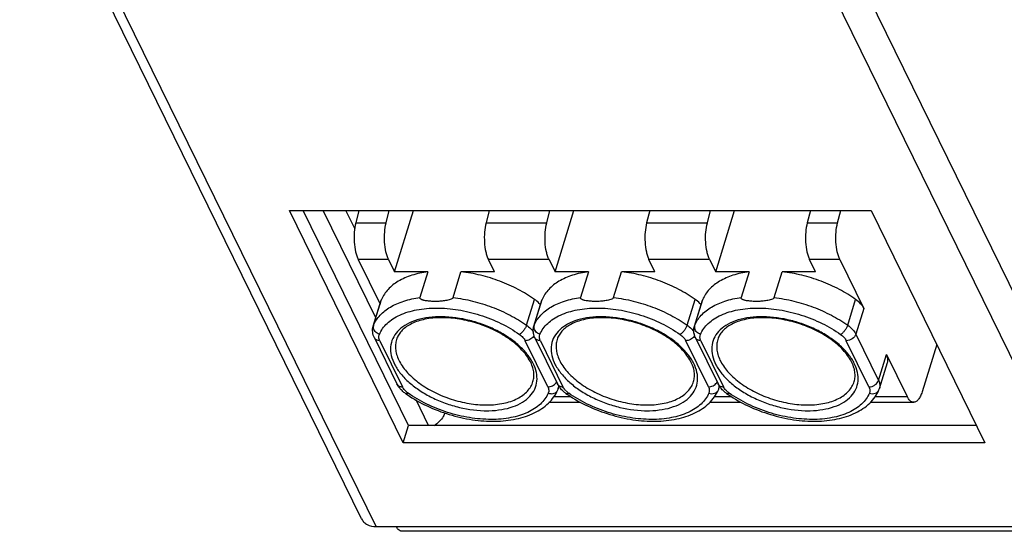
# Model space of a CAD drawing. Extents: x 210 to 1247, y 0 to 1256.
# Tile 13 of 24: x 840 to 876, y 320 to 339. Entities that reach past the tile are written whole.
import ezdxf

# ---------------------------------------------------------------- set-up
doc = ezdxf.new("R2010")
doc.units = 0
doc.header["$LTSCALE"] = 0.5
doc.layers.get('0').update_dxf_attribs({"linetype": 'CONTINUOUS'})

msp = doc.modelspace()

# ---------------------------------------------------------------- linework, layer by layer
at = {"color": 7, "linetype": 'Continuous'}
for p, q in [((880.511, 320.715), (843.296, 396.552)), ((852.898, 320.363), (815.683, 396.199)), ((853.423, 320.089), (816.208, 395.925)), ((879.581, 320.089), (842.366, 395.925)), ((850.266, 331.589), (871.451, 331.589)), ((854.415, 323.135), (850.266, 331.589)), ((854.609, 323.761), (850.768, 331.589)), ((853.412, 327.683), (851.495, 331.589)), ((852.645, 330.932), (852.323, 331.589)), ((852.799, 331.589), (852.686, 331.145)), ((853.791, 331.145), (853.905, 331.589)), ((854.094, 329.364), (854.782, 331.589)), ((857.543, 331.589), (857.429, 331.145)), ((859.64, 331.145), (859.754, 331.589)), ((859.943, 329.364), (860.63, 331.589)), ((863.392, 331.589), (863.278, 331.145)), ((865.489, 331.145), (865.602, 331.589)), ((865.792, 329.364), (866.479, 331.589)), ((869.24, 331.589), (869.127, 331.145)), ((870.232, 331.145), (870.346, 331.589)), ((871.451, 331.589), (875.599, 323.135)), ((852.686, 331.145), (853.791, 331.145)), ((857.429, 331.145), (859.64, 331.145)), ((863.278, 331.145), (865.489, 331.145)), ((869.127, 331.145), (870.232, 331.145)), ((853.875, 329.812), (852.769, 329.812)), ((852.769, 329.812), (853.567, 328.186)), ((853.875, 329.812), (854.094, 329.364)), ((859.723, 329.812), (857.513, 329.812)), ((857.732, 329.364), (857.513, 329.812)), ((859.723, 329.812), (859.943, 329.364)), ((865.572, 329.812), (863.362, 329.812)), ((863.581, 329.364), (863.362, 329.812)), ((865.572, 329.812), (865.792, 329.364)), ((870.316, 329.812), (869.21, 329.812)), ((869.43, 329.364), (869.21, 329.812)), ((870.316, 329.812), (871.191, 328.029)), ((855.311, 329.364), (854.094, 329.364)), ((855.311, 329.364), (855.02, 328.424)), ((856.226, 328.424), (856.516, 329.364)), ((857.732, 329.364), (856.516, 329.364)), ((861.16, 329.364), (859.943, 329.364)), ((861.16, 329.364), (860.869, 328.424)), ((862.074, 328.424), (862.365, 329.364)), ((863.581, 329.364), (862.365, 329.364)), ((867.008, 329.364), (865.792, 329.364)), ((867.008, 329.364), (866.718, 328.424)), ((867.923, 328.424), (868.214, 329.364)), ((869.43, 329.364), (868.214, 329.364)), ((853.32, 327.384), (853.61, 328.324)), ((853.332, 327.417), (853.622, 328.357)), ((853.622, 328.357), (853.61, 328.324)), ((858.903, 327.417), (859.193, 328.357)), ((859.168, 327.384), (859.459, 328.324)), ((859.18, 327.417), (859.471, 328.357)), ((859.471, 328.357), (859.459, 328.324)), ((864.752, 327.417), (865.042, 328.357)), ((865.017, 327.384), (865.308, 328.324)), ((865.029, 327.417), (865.32, 328.357)), ((865.32, 328.357), (865.308, 328.324)), ((870.6, 327.417), (870.891, 328.357)), ((871.191, 328.029), (870.9, 327.089)), ((853.32, 327.384), (853.332, 327.417)), ((859.168, 327.384), (859.18, 327.417)), ((865.017, 327.384), (865.029, 327.417)), ((870.9, 327.089), (871.725, 325.409)), ((853.361, 326.957), (854.185, 325.277)), ((853.558, 326.854), (854.382, 325.174)), ((859.678, 325.174), (858.854, 326.854)), ((859.21, 326.957), (860.034, 325.277)), ((859.406, 326.854), (860.231, 325.174)), ((865.527, 325.174), (864.703, 326.854)), ((865.058, 326.957), (865.883, 325.277)), ((865.255, 326.854), (866.08, 325.174)), ((871.376, 325.174), (870.551, 326.854)), ((873.843, 326.715), (873.309, 324.988)), ((871.725, 325.409), (872.015, 326.349)), ((871.759, 325.114), (872.049, 326.054)), ((872.015, 326.349), (872.762, 324.827)), ((860.062, 325.114), (860.086, 325.193)), ((865.91, 325.114), (865.935, 325.193)), ((855.337, 323.761), (854.878, 324.695)), ((859.718, 324.61), (860.865, 324.61)), ((859.9, 324.827), (860.514, 324.827)), ((865.567, 324.61), (866.714, 324.61)), ((865.748, 324.827), (866.363, 324.827)), ((871.415, 324.61), (873.004, 324.61)), ((871.597, 324.827), (872.762, 324.827)), ((854.415, 323.135), (854.609, 323.761)), ((875.292, 323.761), (854.609, 323.761)), ((875.599, 323.135), (854.415, 323.135)), ((853.423, 320.089), (879.581, 320.089)), ((879.59, 319.915), (854.353, 319.915))]:
    msp.add_line(p, q, dxfattribs=at)
for centre, radius, start, end in [((855.778, 324.068), 3.655, 90.8091, 91.2182), ((855.813, 324.254), 3.437, 91.2178, 91.8455), ((855.779, 324.009), 3.714, 89.9986, 90.808), ((855.815, 324.186), 3.505, 90.8091, 91.2182), ((855.815, 324.146), 3.544, 90.403, 90.8091), ((855.779, 323.965), 3.758, 89.4319, 89.9992), ((855.815, 324.107), 3.584, 89.9996, 90.403), ((861.627, 324.068), 3.655, 90.8091, 91.2182), ((861.662, 324.254), 3.437, 91.2178, 91.8455), ((861.628, 324.009), 3.714, 89.9986, 90.808), ((861.663, 324.186), 3.505, 90.8091, 91.2182), ((861.664, 324.146), 3.544, 90.403, 90.8091), ((861.628, 323.965), 3.758, 89.4319, 89.9992), ((861.664, 324.107), 3.584, 89.9996, 90.403), ((867.476, 324.068), 3.655, 90.8091, 91.2182), ((867.511, 324.254), 3.437, 91.2178, 91.8455), ((867.476, 324.009), 3.714, 89.9986, 90.808), ((867.512, 324.186), 3.505, 90.8091, 91.2182), ((867.513, 324.146), 3.544, 90.403, 90.8091), ((867.477, 323.965), 3.758, 89.4319, 89.9992), ((867.513, 324.107), 3.584, 89.9996, 90.403), ((853.539, 327.355), 0.217, 172.367, 184.1575), ((853.527, 327.357), 0.205, 162.8789, 172.3319), ((859.747, 327.232), 0.602, 192.1166, 194.9883), ((859.388, 327.355), 0.217, 172.367, 184.1575), ((859.376, 327.357), 0.205, 162.8789, 172.3319), ((865.595, 327.232), 0.602, 192.1166, 194.9883), ((865.237, 327.355), 0.217, 172.367, 184.1575), ((865.225, 327.357), 0.205, 162.8789, 172.3319), ((858.909, 327.195), 0.314, 322.6863, 325.3591), ((858.925, 327.184), 0.294, 325.3316, 331.1871), ((864.757, 327.195), 0.314, 322.6863, 325.3591), ((864.774, 327.184), 0.294, 325.3316, 331.1871), ((859.733, 325.514), 0.314, 322.6863, 325.3591), ((859.745, 325.507), 0.3, 325.3603, 328.4384), ((865.582, 325.514), 0.314, 322.6863, 325.3591), ((865.593, 325.507), 0.3, 325.3603, 328.4384), ((857.195, 328.751), 4.677, 234.6832, 235.6465), ((854.52, 324.975), 0.0499, 234.6316, 241.5893), ((855.036, 325.585), 0.779, 226.8732, 229.8995), ((855.102, 325.664), 0.883, 229.9532, 234.704), ((859.854, 325.142), 0.205, 320.8924, 336.6305), ((859.554, 325.27), 0.531, 336.7366, 342.823), ((859.742, 325.212), 0.334, 342.899, 355.1535), ((859.726, 325.213), 0.35, 355.1472, 359.9438), ((860.817, 325.685), 0.884, 216.9163, 221.1095), ((863.044, 328.751), 4.677, 234.6832, 235.6465), ((860.369, 324.975), 0.0499, 234.6316, 241.5893), ((860.884, 325.585), 0.779, 226.8732, 229.8995), ((860.951, 325.664), 0.883, 229.9532, 234.704), ((865.403, 325.27), 0.531, 336.7366, 342.823), ((865.591, 325.212), 0.334, 342.899, 355.1535), ((865.575, 325.213), 0.35, 355.1472, 359.9438), ((866.666, 325.685), 0.884, 216.9163, 221.1095), ((868.892, 328.751), 4.677, 234.6832, 235.6465), ((866.733, 325.585), 0.779, 226.8732, 229.8995), ((866.799, 325.664), 0.883, 229.9532, 234.704), ((871.252, 325.27), 0.531, 336.7366, 342.823), ((857.447, 328.045), 3.53, 269.9996, 270.403), ((857.457, 327.979), 3.675, 270.4019, 271.2171), ((863.296, 328.045), 3.53, 269.9996, 270.403), ((863.306, 327.979), 3.675, 270.4019, 271.2171), ((869.145, 328.045), 3.53, 269.9996, 270.403), ((869.155, 327.979), 3.675, 270.4019, 271.2171)]:
    msp.add_arc(centre, radius, start, end, dxfattribs=at)
for points, knots in [([(852.686, 331.145), (852.657, 331.033), (852.621, 330.797), (852.618, 330.443), (852.656, 330.152), (852.713, 329.945), (852.749, 329.853), (852.769, 329.812)], [0, 0, 0, 0, 0.253793, 0.525193, 0.7832, 0.898261, 1, 1, 1, 1]), ([(853.875, 329.812), (853.854, 329.853), (853.818, 329.945), (853.761, 330.152), (853.723, 330.443), (853.727, 330.797), (853.763, 331.033), (853.791, 331.145)], [0, 0, 0, 0, 0.101739, 0.2168, 0.474807, 0.746207, 1, 1, 1, 1]), ([(857.429, 331.145), (857.401, 331.033), (857.365, 330.797), (857.362, 330.443), (857.4, 330.152), (857.456, 329.945), (857.493, 329.853), (857.513, 329.812)], [0, 0, 0, 0, 0.253793, 0.525193, 0.7832, 0.898261, 1, 1, 1, 1]), ([(859.723, 329.812), (859.703, 329.853), (859.667, 329.945), (859.61, 330.152), (859.572, 330.443), (859.576, 330.797), (859.611, 331.033), (859.64, 331.145)], [0, 0, 0, 0, 0.101739, 0.2168, 0.474807, 0.746207, 1, 1, 1, 1]), ([(863.278, 331.145), (863.25, 331.033), (863.214, 330.797), (863.21, 330.443), (863.248, 330.152), (863.305, 329.945), (863.341, 329.853), (863.362, 329.812)], [0, 0, 0, 0, 0.253793, 0.525193, 0.7832, 0.898261, 1, 1, 1, 1]), ([(865.572, 329.812), (865.552, 329.853), (865.516, 329.945), (865.459, 330.152), (865.421, 330.443), (865.424, 330.797), (865.46, 331.033), (865.489, 331.145)], [0, 0, 0, 0, 0.101739, 0.2168, 0.474807, 0.746207, 1, 1, 1, 1]), ([(869.127, 331.145), (869.098, 331.033), (869.062, 330.797), (869.059, 330.443), (869.097, 330.152), (869.154, 329.945), (869.19, 329.853), (869.21, 329.812)], [0, 0, 0, 0, 0.253793, 0.525193, 0.7832, 0.898261, 1, 1, 1, 1]), ([(870.316, 329.812), (870.295, 329.853), (870.259, 329.945), (870.202, 330.152), (870.164, 330.443), (870.168, 330.797), (870.204, 331.033), (870.232, 331.145)], [0, 0, 0, 0, 0.101739, 0.2168, 0.474807, 0.746207, 1, 1, 1, 1]), ([(855.311, 329.364), (855.112, 329.338), (854.739, 329.258), (854.24, 329.045), (853.853, 328.747), (853.679, 328.49), (853.622, 328.357)], [0, 0, 0, 0, 0.293707, 0.555744, 0.788206, 1, 1, 1, 1]), ([(859.193, 328.357), (859.004, 328.491), (858.597, 328.737), (857.938, 329.031), (857.238, 329.247), (856.757, 329.336), (856.516, 329.364)], [0, 0, 0, 0, 0.241015, 0.492741, 0.748177, 1, 1, 1, 1]), ([(861.16, 329.364), (860.961, 329.338), (860.587, 329.258), (860.089, 329.045), (859.702, 328.747), (859.528, 328.49), (859.471, 328.357)], [0, 0, 0, 0, 0.293707, 0.555744, 0.788206, 1, 1, 1, 1]), ([(865.042, 328.357), (864.853, 328.491), (864.446, 328.737), (863.786, 329.031), (863.087, 329.247), (862.605, 329.336), (862.365, 329.364)], [0, 0, 0, 0, 0.241015, 0.492741, 0.748177, 1, 1, 1, 1]), ([(867.008, 329.364), (866.81, 329.338), (866.436, 329.258), (865.938, 329.045), (865.55, 328.747), (865.377, 328.49), (865.32, 328.357)], [0, 0, 0, 0, 0.293707, 0.555744, 0.788206, 1, 1, 1, 1]), ([(870.891, 328.357), (870.702, 328.491), (870.294, 328.737), (869.635, 329.031), (868.936, 329.247), (868.454, 329.336), (868.214, 329.364)], [0, 0, 0, 0, 0.241015, 0.492741, 0.748177, 1, 1, 1, 1]), ([(853.332, 327.417), (853.389, 327.55), (853.562, 327.807), (853.95, 328.105), (854.448, 328.318), (854.822, 328.398), (855.02, 328.424)], [0, 0, 0, 0, 0.211793, 0.444255, 0.706293, 1, 1, 1, 1]), ([(856.226, 328.424), (856.222, 328.412), (856.201, 328.389), (856.152, 328.361), (856.082, 328.336), (855.997, 328.317), (855.885, 328.299), (855.746, 328.286), (855.58, 328.281), (855.418, 328.286), (855.286, 328.298), (855.196, 328.314), (855.146, 328.326), (855.111, 328.337), (855.078, 328.35), (855.052, 328.365), (855.034, 328.379), (855.024, 328.392), (855.018, 328.407), (855.019, 328.419), (855.02, 328.424)], [0, 0, 0, 0, 0.031158, 0.065389, 0.133946, 0.201424, 0.267906, 0.398558, 0.526779, 0.652699, 0.775725, 0.835637, 0.864989, 0.893779, 0.921808, 0.948748, 0.961701, 0.974282, 0.986746, 1, 1, 1, 1]), ([(856.226, 328.424), (856.466, 328.396), (856.948, 328.307), (857.647, 328.091), (858.306, 327.797), (858.714, 327.551), (858.903, 327.417)], [0, 0, 0, 0, 0.251823, 0.507259, 0.758985, 1, 1, 1, 1]), ([(859.18, 327.417), (859.238, 327.55), (859.411, 327.807), (859.799, 328.105), (860.297, 328.318), (860.67, 328.398), (860.869, 328.424)], [0, 0, 0, 0, 0.211793, 0.444255, 0.706293, 1, 1, 1, 1]), ([(859.409, 328.159), (859.395, 328.176), (859.33, 328.25), (859.255, 328.314), (859.193, 328.357)], [0, 0, 0, 0, 0.235232, 1, 1, 1, 1]), ([(862.074, 328.424), (862.07, 328.412), (862.05, 328.389), (862.001, 328.361), (861.931, 328.336), (861.846, 328.317), (861.734, 328.299), (861.594, 328.286), (861.429, 328.281), (861.267, 328.286), (861.134, 328.298), (861.044, 328.314), (860.995, 328.326), (860.96, 328.337), (860.926, 328.35), (860.901, 328.365), (860.883, 328.379), (860.873, 328.392), (860.866, 328.407), (860.867, 328.419), (860.869, 328.424)], [0, 0, 0, 0, 0.031158, 0.065389, 0.133946, 0.201424, 0.267906, 0.398558, 0.526779, 0.652699, 0.775725, 0.835637, 0.864989, 0.893779, 0.921808, 0.948748, 0.961701, 0.974282, 0.986746, 1, 1, 1, 1]), ([(862.074, 328.424), (862.315, 328.396), (862.797, 328.307), (863.496, 328.091), (864.155, 327.797), (864.562, 327.551), (864.752, 327.417)], [0, 0, 0, 0, 0.251823, 0.507259, 0.758985, 1, 1, 1, 1]), ([(865.029, 327.417), (865.086, 327.55), (865.26, 327.807), (865.647, 328.105), (866.146, 328.318), (866.519, 328.398), (866.718, 328.424)], [0, 0, 0, 0, 0.211793, 0.444255, 0.706293, 1, 1, 1, 1]), ([(865.258, 328.159), (865.244, 328.176), (865.179, 328.25), (865.103, 328.314), (865.042, 328.357)], [0, 0, 0, 0, 0.235232, 1, 1, 1, 1]), ([(867.923, 328.424), (867.919, 328.412), (867.899, 328.389), (867.849, 328.361), (867.78, 328.336), (867.695, 328.317), (867.582, 328.299), (867.443, 328.286), (867.278, 328.281), (867.115, 328.286), (866.983, 328.298), (866.893, 328.314), (866.844, 328.326), (866.808, 328.337), (866.775, 328.35), (866.749, 328.365), (866.732, 328.379), (866.721, 328.392), (866.715, 328.407), (866.716, 328.419), (866.718, 328.424)], [0, 0, 0, 0, 0.031158, 0.065389, 0.133946, 0.201424, 0.267906, 0.398558, 0.526779, 0.652699, 0.775725, 0.835637, 0.864989, 0.893779, 0.921808, 0.948748, 0.961701, 0.974282, 0.986746, 1, 1, 1, 1]), ([(867.923, 328.424), (868.164, 328.396), (868.645, 328.307), (869.345, 328.091), (870.004, 327.797), (870.411, 327.551), (870.6, 327.417)], [0, 0, 0, 0, 0.251823, 0.507259, 0.758985, 1, 1, 1, 1]), ([(871.191, 328.029), (871.16, 328.091), (871.071, 328.213), (870.956, 328.311), (870.891, 328.357)], [0, 0, 0, 0, 0.464677, 1, 1, 1, 1]), ([(853.542, 327.083), (853.574, 327.157), (853.656, 327.301), (853.825, 327.491), (854.039, 327.656), (854.39, 327.847), (854.925, 328.004), (855.645, 328.062), (856.423, 327.994), (857.213, 327.804), (857.967, 327.505), (858.431, 327.234), (858.644, 327.083)], [0, 0, 0, 0, 0.042717, 0.087384, 0.134965, 0.186142, 0.300084, 0.428933, 0.569057, 0.715067, 0.860759, 1, 1, 1, 1]), ([(859.391, 327.083), (859.422, 327.157), (859.504, 327.301), (859.674, 327.491), (859.887, 327.656), (860.239, 327.847), (860.774, 328.004), (861.493, 328.062), (862.272, 327.994), (863.062, 327.804), (863.816, 327.505), (864.28, 327.234), (864.493, 327.083)], [0, 0, 0, 0, 0.042717, 0.087384, 0.134965, 0.186142, 0.300084, 0.428933, 0.569057, 0.715067, 0.860759, 1, 1, 1, 1]), ([(865.24, 327.083), (865.271, 327.157), (865.353, 327.301), (865.522, 327.491), (865.736, 327.656), (866.088, 327.847), (866.623, 328.004), (867.342, 328.062), (868.121, 327.994), (868.911, 327.804), (869.664, 327.505), (870.128, 327.234), (870.341, 327.083)], [0, 0, 0, 0, 0.042717, 0.087384, 0.134965, 0.186142, 0.300084, 0.428933, 0.569057, 0.715067, 0.860759, 1, 1, 1, 1]), ([(855.701, 327.722), (855.544, 327.719), (855.244, 327.693), (854.827, 327.591), (854.473, 327.429), (854.198, 327.209), (854.014, 326.938), (853.935, 326.627), (853.965, 326.295), (854.097, 325.959), (854.323, 325.628), (854.633, 325.314), (855.016, 325.026), (855.459, 324.775), (855.944, 324.569), (856.614, 324.369), (857.139, 324.302), (857.483, 324.304)], [0, 0, 0, 0, 0.068598, 0.131182, 0.187293, 0.237452, 0.283438, 0.32821, 0.375139, 0.42689, 0.48486, 0.549258, 0.619398, 0.693976, 0.77129, 0.849419, 1, 1, 1, 1]), ([(855.702, 327.689), (855.512, 327.683), (855.156, 327.642), (854.748, 327.502), (854.491, 327.342), (854.344, 327.209), (854.235, 327.062), (854.187, 326.954), (854.17, 326.899)], [0, 0, 0, 0, 0.31354, 0.583252, 0.700864, 0.807778, 0.906241, 1, 1, 1, 1]), ([(859.138, 325.364), (859.155, 325.419), (859.177, 325.536), (859.169, 325.722), (859.121, 325.916), (858.997, 326.196), (858.733, 326.546), (858.293, 326.921), (857.746, 327.244), (857.126, 327.493), (856.475, 327.651), (856.032, 327.691), (855.815, 327.691)], [0, 0, 0, 0, 0.038482, 0.078921, 0.122885, 0.171298, 0.282433, 0.411638, 0.554488, 0.704821, 0.855655, 1, 1, 1, 1]), ([(857.535, 324.305), (857.691, 324.309), (857.988, 324.334), (858.403, 324.435), (858.755, 324.595), (859.03, 324.811), (859.217, 325.078), (859.3, 325.385), (859.275, 325.713), (859.174, 325.984), (859.05, 326.198), (858.888, 326.421), (858.63, 326.689), (858.256, 326.977), (857.822, 327.231), (857.344, 327.439), (856.68, 327.646), (856.159, 327.72), (855.816, 327.723)], [0, 0, 0, 0, 0.068696, 0.131434, 0.187736, 0.238103, 0.284246, 0.329051, 0.375845, 0.427311, 0.45534, 0.48498, 0.548975, 0.618754, 0.693073, 0.770285, 0.848511, 1, 1, 1, 1]), ([(861.549, 327.722), (861.393, 327.719), (861.093, 327.693), (860.675, 327.591), (860.322, 327.429), (860.047, 327.209), (859.862, 326.938), (859.783, 326.627), (859.814, 326.295), (859.946, 325.959), (860.172, 325.628), (860.482, 325.314), (860.865, 325.026), (861.307, 324.775), (861.792, 324.569), (862.463, 324.369), (862.988, 324.302), (863.332, 324.304)], [0, 0, 0, 0, 0.068598, 0.131182, 0.187293, 0.237452, 0.283438, 0.32821, 0.375139, 0.42689, 0.48486, 0.549258, 0.619398, 0.693976, 0.77129, 0.849419, 1, 1, 1, 1]), ([(861.551, 327.689), (861.36, 327.683), (861.005, 327.642), (860.596, 327.502), (860.34, 327.342), (860.193, 327.209), (860.084, 327.062), (860.036, 326.954), (860.019, 326.899)], [0, 0, 0, 0, 0.31354, 0.583252, 0.700864, 0.807778, 0.906241, 1, 1, 1, 1]), ([(864.987, 325.364), (865.004, 325.419), (865.026, 325.536), (865.018, 325.722), (864.97, 325.916), (864.846, 326.196), (864.581, 326.546), (864.142, 326.921), (863.594, 327.244), (862.975, 327.493), (862.324, 327.651), (861.881, 327.691), (861.664, 327.691)], [0, 0, 0, 0, 0.038482, 0.078921, 0.122885, 0.171298, 0.282433, 0.411638, 0.554488, 0.704821, 0.855655, 1, 1, 1, 1]), ([(863.384, 324.305), (863.54, 324.309), (863.837, 324.334), (864.252, 324.435), (864.604, 324.595), (864.879, 324.811), (865.065, 325.078), (865.148, 325.385), (865.124, 325.713), (865.022, 325.984), (864.899, 326.198), (864.737, 326.421), (864.479, 326.689), (864.105, 326.977), (863.671, 327.231), (863.193, 327.439), (862.529, 327.646), (862.008, 327.72), (861.665, 327.723)], [0, 0, 0, 0, 0.068696, 0.131434, 0.187736, 0.238103, 0.284246, 0.329051, 0.375845, 0.427311, 0.45534, 0.48498, 0.548975, 0.618754, 0.693073, 0.770285, 0.848511, 1, 1, 1, 1]), ([(867.398, 327.722), (867.241, 327.719), (866.942, 327.693), (866.524, 327.591), (866.171, 327.429), (865.895, 327.209), (865.711, 326.938), (865.632, 326.627), (865.662, 326.295), (865.795, 325.959), (866.021, 325.628), (866.331, 325.314), (866.714, 325.026), (867.156, 324.775), (867.641, 324.569), (868.312, 324.369), (868.837, 324.302), (869.181, 324.304)], [0, 0, 0, 0, 0.068598, 0.131182, 0.187293, 0.237452, 0.283438, 0.32821, 0.375139, 0.42689, 0.48486, 0.549258, 0.619398, 0.693976, 0.77129, 0.849419, 1, 1, 1, 1]), ([(867.4, 327.689), (867.209, 327.683), (866.854, 327.642), (866.445, 327.502), (866.189, 327.342), (866.042, 327.209), (865.932, 327.062), (865.885, 326.954), (865.868, 326.899)], [0, 0, 0, 0, 0.31354, 0.583252, 0.700864, 0.807778, 0.906241, 1, 1, 1, 1]), ([(870.836, 325.364), (870.853, 325.419), (870.875, 325.536), (870.867, 325.722), (870.819, 325.916), (870.695, 326.196), (870.43, 326.546), (869.991, 326.921), (869.443, 327.244), (868.823, 327.493), (868.172, 327.651), (867.729, 327.691), (867.513, 327.691)], [0, 0, 0, 0, 0.038482, 0.078921, 0.122885, 0.171298, 0.282433, 0.411638, 0.554488, 0.704821, 0.855655, 1, 1, 1, 1]), ([(869.233, 324.305), (869.388, 324.309), (869.686, 324.334), (870.101, 324.435), (870.452, 324.595), (870.728, 324.811), (870.914, 325.078), (870.997, 325.385), (870.973, 325.713), (870.871, 325.984), (870.747, 326.198), (870.586, 326.421), (870.328, 326.689), (869.953, 326.977), (869.52, 327.231), (869.042, 327.439), (868.378, 327.646), (867.857, 327.72), (867.514, 327.723)], [0, 0, 0, 0, 0.068696, 0.131434, 0.187736, 0.238103, 0.284246, 0.329051, 0.375845, 0.427311, 0.45534, 0.48498, 0.548975, 0.618754, 0.693073, 0.770285, 0.848511, 1, 1, 1, 1]), ([(853.361, 326.957), (853.329, 327.022), (853.285, 327.165), (853.298, 327.315), (853.32, 327.384)], [0, 0, 0, 0, 0.501066, 1, 1, 1, 1]), ([(853.542, 327.083), (853.484, 327.104), (853.404, 327.156), (853.34, 327.256), (853.325, 327.312), (853.323, 327.339)], [0, 0, 0, 0, 0.52079, 0.767849, 1, 1, 1, 1]), ([(853.558, 326.854), (853.539, 326.891), (853.515, 326.968), (853.527, 327.049), (853.542, 327.083)], [0, 0, 0, 0, 0.526226, 1, 1, 1, 1]), ([(858.903, 327.417), (858.893, 327.383), (858.862, 327.315), (858.8, 327.221), (858.727, 327.141), (858.672, 327.098), (858.644, 327.083)], [0, 0, 0, 0, 0.246627, 0.517812, 0.779517, 1, 1, 1, 1]), ([(858.644, 327.083), (858.69, 327.051), (858.77, 326.983), (858.832, 326.897), (858.854, 326.854)], [0, 0, 0, 0, 0.535323, 1, 1, 1, 1]), ([(858.903, 327.417), (858.929, 327.399), (859.023, 327.327), (859.106, 327.241), (859.155, 327.17)], [0, 0, 0, 0, 0.268837, 1, 1, 1, 1]), ([(859.158, 327.105), (859.148, 327.151), (859.139, 327.245), (859.155, 327.339), (859.168, 327.384)], [0, 0, 0, 0, 0.499823, 1, 1, 1, 1]), ([(859.21, 326.957), (859.205, 326.966), (859.187, 327.005), (859.173, 327.045), (859.165, 327.076)], [0, 0, 0, 0, 0.251833, 1, 1, 1, 1]), ([(859.391, 327.083), (859.333, 327.104), (859.253, 327.156), (859.188, 327.256), (859.174, 327.312), (859.172, 327.339)], [0, 0, 0, 0, 0.52079, 0.767849, 1, 1, 1, 1]), ([(859.406, 326.854), (859.388, 326.891), (859.364, 326.968), (859.376, 327.049), (859.391, 327.083)], [0, 0, 0, 0, 0.526226, 1, 1, 1, 1]), ([(864.752, 327.417), (864.741, 327.383), (864.711, 327.315), (864.649, 327.221), (864.576, 327.141), (864.521, 327.098), (864.493, 327.083)], [0, 0, 0, 0, 0.246627, 0.517812, 0.779517, 1, 1, 1, 1]), ([(864.493, 327.083), (864.538, 327.051), (864.619, 326.983), (864.681, 326.897), (864.703, 326.854)], [0, 0, 0, 0, 0.535323, 1, 1, 1, 1]), ([(864.752, 327.417), (864.778, 327.399), (864.871, 327.327), (864.955, 327.241), (865.004, 327.17)], [0, 0, 0, 0, 0.268837, 1, 1, 1, 1]), ([(865.006, 327.105), (864.996, 327.151), (864.988, 327.245), (865.003, 327.339), (865.017, 327.384)], [0, 0, 0, 0, 0.499823, 1, 1, 1, 1]), ([(865.058, 326.957), (865.054, 326.966), (865.036, 327.005), (865.022, 327.045), (865.013, 327.076)], [0, 0, 0, 0, 0.251833, 1, 1, 1, 1]), ([(865.24, 327.083), (865.182, 327.104), (865.101, 327.156), (865.037, 327.256), (865.023, 327.312), (865.021, 327.339)], [0, 0, 0, 0, 0.52079, 0.767849, 1, 1, 1, 1]), ([(865.255, 326.854), (865.237, 326.891), (865.212, 326.968), (865.225, 327.049), (865.24, 327.083)], [0, 0, 0, 0, 0.526226, 1, 1, 1, 1]), ([(870.6, 327.417), (870.59, 327.383), (870.559, 327.315), (870.498, 327.221), (870.425, 327.141), (870.369, 327.098), (870.341, 327.083)], [0, 0, 0, 0, 0.246627, 0.517812, 0.779517, 1, 1, 1, 1]), ([(870.341, 327.083), (870.387, 327.051), (870.467, 326.983), (870.53, 326.897), (870.551, 326.854)], [0, 0, 0, 0, 0.535323, 1, 1, 1, 1]), ([(870.9, 327.089), (870.879, 327.021), (870.799, 326.931), (870.666, 326.867), (870.589, 326.854), (870.551, 326.854)], [0, 0, 0, 0, 0.48037, 0.745075, 1, 1, 1, 1]), ([(870.6, 327.417), (870.666, 327.371), (870.78, 327.274), (870.87, 327.151), (870.9, 327.089)], [0, 0, 0, 0, 0.535324, 1, 1, 1, 1]), ([(853.558, 326.854), (853.516, 326.854), (853.454, 326.866), (853.39, 326.911), (853.369, 326.941), (853.361, 326.957)], [0, 0, 0, 0, 0.533222, 0.772268, 1, 1, 1, 1]), ([(854.17, 326.899), (854.151, 326.838), (854.127, 326.708), (854.134, 326.505), (854.184, 326.298), (854.31, 326.008), (854.574, 325.654), (855.009, 325.278), (855.548, 324.957), (856.157, 324.71), (856.798, 324.554), (857.234, 324.515), (857.447, 324.515)], [0, 0, 0, 0, 0.042702, 0.086808, 0.133509, 0.183659, 0.295674, 0.423415, 0.563546, 0.710647, 0.858286, 1, 1, 1, 1]), ([(859.158, 327.004), (859.123, 326.958), (859.028, 326.884), (858.912, 326.854), (858.854, 326.854)], [0, 0, 0, 0, 0.499675, 1, 1, 1, 1]), ([(859.406, 326.854), (859.365, 326.854), (859.303, 326.866), (859.239, 326.911), (859.217, 326.941), (859.21, 326.957)], [0, 0, 0, 0, 0.533222, 0.772268, 1, 1, 1, 1]), ([(860.019, 326.899), (860, 326.838), (859.976, 326.708), (859.983, 326.505), (860.033, 326.298), (860.158, 326.008), (860.422, 325.654), (860.858, 325.278), (861.397, 324.957), (862.006, 324.71), (862.647, 324.554), (863.083, 324.515), (863.296, 324.515)], [0, 0, 0, 0, 0.042702, 0.086808, 0.133509, 0.183659, 0.295674, 0.423415, 0.563546, 0.710647, 0.858286, 1, 1, 1, 1]), ([(865.007, 327.004), (864.972, 326.958), (864.877, 326.884), (864.761, 326.854), (864.703, 326.854)], [0, 0, 0, 0, 0.499675, 1, 1, 1, 1]), ([(865.255, 326.854), (865.214, 326.854), (865.152, 326.866), (865.088, 326.911), (865.066, 326.941), (865.058, 326.957)], [0, 0, 0, 0, 0.533222, 0.772268, 1, 1, 1, 1]), ([(865.868, 326.899), (865.849, 326.838), (865.824, 326.708), (865.832, 326.505), (865.881, 326.298), (866.007, 326.008), (866.271, 325.654), (866.706, 325.278), (867.246, 324.957), (867.855, 324.71), (868.495, 324.554), (868.931, 324.515), (869.145, 324.515)], [0, 0, 0, 0, 0.042702, 0.086808, 0.133509, 0.183659, 0.295674, 0.423415, 0.563546, 0.710647, 0.858286, 1, 1, 1, 1]), ([(872.05, 326.054), (872.064, 326.099), (872.071, 326.203), (872.038, 326.301), (872.015, 326.349)], [0, 0, 0, 0, 0.474046, 1, 1, 1, 1]), ([(854.302, 325.103), (854.29, 325.117), (854.246, 325.17), (854.208, 325.23), (854.185, 325.277)], [0, 0, 0, 0, 0.254099, 1, 1, 1, 1]), ([(854.185, 325.277), (854.193, 325.261), (854.215, 325.231), (854.279, 325.185), (854.341, 325.174), (854.382, 325.174)], [0, 0, 0, 0, 0.227732, 0.466778, 1, 1, 1, 1]), ([(857.472, 324.515), (857.673, 324.517), (858.051, 324.551), (858.49, 324.692), (858.771, 324.862), (858.937, 325.008), (859.063, 325.176), (859.119, 325.3), (859.138, 325.364)], [0, 0, 0, 0, 0.302821, 0.5681, 0.68652, 0.79646, 0.899975, 1, 1, 1, 1]), ([(859.678, 325.174), (859.736, 325.174), (859.853, 325.204), (859.947, 325.278), (859.983, 325.324)], [0, 0, 0, 0, 0.500325, 1, 1, 1, 1]), ([(860.11, 325.153), (860.103, 325.163), (860.075, 325.202), (860.05, 325.244), (860.034, 325.277)], [0, 0, 0, 0, 0.252609, 1, 1, 1, 1]), ([(860.034, 325.277), (860.042, 325.261), (860.064, 325.231), (860.128, 325.185), (860.19, 325.174), (860.231, 325.174)], [0, 0, 0, 0, 0.227732, 0.466778, 1, 1, 1, 1]), ([(863.321, 324.515), (863.522, 324.517), (863.899, 324.551), (864.338, 324.692), (864.62, 324.862), (864.786, 325.008), (864.912, 325.176), (864.968, 325.3), (864.987, 325.364)], [0, 0, 0, 0, 0.302821, 0.5681, 0.68652, 0.79646, 0.899975, 1, 1, 1, 1]), ([(865.527, 325.174), (865.585, 325.174), (865.701, 325.204), (865.796, 325.278), (865.831, 325.324)], [0, 0, 0, 0, 0.500325, 1, 1, 1, 1]), ([(865.959, 325.153), (865.952, 325.163), (865.923, 325.202), (865.899, 325.244), (865.883, 325.277)], [0, 0, 0, 0, 0.252609, 1, 1, 1, 1]), ([(865.883, 325.277), (865.891, 325.261), (865.912, 325.231), (865.976, 325.185), (866.038, 325.174), (866.08, 325.174)], [0, 0, 0, 0, 0.227732, 0.466778, 1, 1, 1, 1]), ([(869.17, 324.515), (869.371, 324.517), (869.748, 324.551), (870.187, 324.692), (870.469, 324.862), (870.635, 325.008), (870.761, 325.176), (870.816, 325.3), (870.836, 325.364)], [0, 0, 0, 0, 0.302821, 0.5681, 0.68652, 0.79646, 0.899975, 1, 1, 1, 1]), ([(871.376, 325.174), (871.413, 325.174), (871.49, 325.187), (871.623, 325.251), (871.704, 325.341), (871.725, 325.409)], [0, 0, 0, 0, 0.254925, 0.51963, 1, 1, 1, 1]), ([(871.725, 325.409), (871.748, 325.361), (871.781, 325.263), (871.773, 325.159), (871.759, 325.114)], [0, 0, 0, 0, 0.52596, 1, 1, 1, 1]), ([(854.491, 324.934), (854.473, 324.947), (854.406, 324.998), (854.344, 325.056), (854.302, 325.103)], [0, 0, 0, 0, 0.255799, 1, 1, 1, 1]), ([(854.503, 325.016), (854.49, 325.028), (854.443, 325.076), (854.404, 325.13), (854.382, 325.174)], [0, 0, 0, 0, 0.269526, 1, 1, 1, 1]), ([(854.592, 324.944), (854.583, 324.939), (854.554, 324.926), (854.516, 324.92), (854.496, 324.931)], [0, 0, 0, 0, 0.3138, 1, 1, 1, 1]), ([(854.556, 324.889), (854.785, 324.733), (855.281, 324.453), (856.082, 324.148), (856.917, 323.959), (857.739, 323.9), (858.505, 323.974), (859.177, 324.186), (859.639, 324.489), (859.906, 324.798), (860.004, 324.971), (860.042, 325.061)], [0, 0, 0, 0, 0.137214, 0.279533, 0.421609, 0.558097, 0.684716, 0.799328, 0.902914, 0.951948, 1, 1, 1, 1]), ([(859.694, 324.944), (859.662, 324.871), (859.58, 324.727), (859.411, 324.537), (859.197, 324.371), (858.845, 324.18), (858.311, 324.023), (857.591, 323.966), (856.813, 324.034), (856.023, 324.224), (855.269, 324.523), (854.805, 324.793), (854.592, 324.944)], [0, 0, 0, 0, 0.042717, 0.087384, 0.134965, 0.186142, 0.300084, 0.428933, 0.569057, 0.715067, 0.860759, 1, 1, 1, 1]), ([(859.678, 325.174), (859.696, 325.137), (859.721, 325.06), (859.709, 324.978), (859.694, 324.944)], [0, 0, 0, 0, 0.526226, 1, 1, 1, 1]), ([(859.694, 324.944), (859.751, 324.924), (859.844, 324.916), (859.953, 324.956), (859.996, 324.992), (860.013, 325.013)], [0, 0, 0, 0, 0.524613, 0.769348, 1, 1, 1, 1]), ([(860.34, 324.934), (860.322, 324.947), (860.254, 324.998), (860.192, 325.056), (860.151, 325.103)], [0, 0, 0, 0, 0.255799, 1, 1, 1, 1]), ([(860.352, 325.016), (860.339, 325.028), (860.292, 325.076), (860.252, 325.13), (860.231, 325.174)], [0, 0, 0, 0, 0.269526, 1, 1, 1, 1]), ([(860.441, 324.944), (860.432, 324.939), (860.402, 324.926), (860.365, 324.92), (860.345, 324.931)], [0, 0, 0, 0, 0.3138, 1, 1, 1, 1]), ([(860.404, 324.889), (860.634, 324.733), (861.13, 324.453), (861.931, 324.148), (862.766, 323.959), (863.588, 323.9), (864.354, 323.974), (865.026, 324.186), (865.488, 324.489), (865.755, 324.798), (865.852, 324.971), (865.891, 325.061)], [0, 0, 0, 0, 0.137214, 0.279533, 0.421609, 0.558097, 0.684716, 0.799328, 0.902914, 0.951948, 1, 1, 1, 1]), ([(865.543, 324.944), (865.511, 324.871), (865.429, 324.727), (865.26, 324.537), (865.046, 324.371), (864.694, 324.18), (864.159, 324.023), (863.44, 323.966), (862.661, 324.034), (861.871, 324.224), (861.118, 324.523), (860.654, 324.793), (860.441, 324.944)], [0, 0, 0, 0, 0.042717, 0.087384, 0.134965, 0.186142, 0.300084, 0.428933, 0.569057, 0.715067, 0.860759, 1, 1, 1, 1]), ([(865.527, 325.174), (865.545, 325.137), (865.57, 325.06), (865.557, 324.978), (865.543, 324.944)], [0, 0, 0, 0, 0.526226, 1, 1, 1, 1]), ([(865.543, 324.944), (865.577, 324.932), (865.648, 324.919), (865.752, 324.933), (865.84, 324.98), (865.879, 325.033), (865.891, 325.061)], [0, 0, 0, 0, 0.272564, 0.531463, 0.772218, 1, 1, 1, 1]), ([(866.189, 324.934), (866.171, 324.947), (866.103, 324.998), (866.041, 325.056), (866, 325.103)], [0, 0, 0, 0, 0.255799, 1, 1, 1, 1]), ([(866.201, 325.016), (866.188, 325.028), (866.141, 325.076), (866.101, 325.13), (866.08, 325.174)], [0, 0, 0, 0, 0.269526, 1, 1, 1, 1]), ([(866.289, 324.944), (866.28, 324.939), (866.261, 324.931), (866.227, 324.922), (866.201, 324.926), (866.189, 324.934)], [0, 0, 0, 0, 0.314313, 0.581749, 1, 1, 1, 1]), ([(866.253, 324.889), (866.483, 324.733), (866.979, 324.453), (867.779, 324.148), (868.614, 323.959), (869.436, 323.9), (870.203, 323.974), (870.875, 324.186), (871.336, 324.489), (871.604, 324.798), (871.701, 324.971), (871.74, 325.061)], [0, 0, 0, 0, 0.137214, 0.279533, 0.421609, 0.558097, 0.684716, 0.799328, 0.902914, 0.951948, 1, 1, 1, 1]), ([(871.391, 324.944), (871.36, 324.871), (871.278, 324.727), (871.109, 324.537), (870.895, 324.371), (870.543, 324.18), (870.008, 324.023), (869.289, 323.966), (868.51, 324.034), (867.72, 324.224), (866.967, 324.523), (866.502, 324.793), (866.289, 324.944)], [0, 0, 0, 0, 0.042717, 0.087384, 0.134965, 0.186142, 0.300084, 0.428933, 0.569057, 0.715067, 0.860759, 1, 1, 1, 1]), ([(871.376, 325.174), (871.394, 325.137), (871.419, 325.06), (871.406, 324.978), (871.391, 324.944)], [0, 0, 0, 0, 0.526226, 1, 1, 1, 1]), ([(871.391, 324.944), (871.426, 324.932), (871.497, 324.919), (871.601, 324.933), (871.689, 324.98), (871.727, 325.033), (871.74, 325.061)], [0, 0, 0, 0, 0.272564, 0.531463, 0.772218, 1, 1, 1, 1]), ([(873.309, 324.988), (873.292, 324.934), (873.256, 324.837), (873.193, 324.729), (873.136, 324.667), (873.094, 324.635), (873.049, 324.615), (873.019, 324.61), (873.004, 324.61)], [0, 0, 0, 0, 0.331814, 0.605613, 0.720577, 0.822441, 0.914091, 1, 1, 1, 1]), ([(873.004, 324.61), (872.982, 324.61), (872.934, 324.621), (872.87, 324.666), (872.811, 324.737), (872.778, 324.795), (872.762, 324.827)], [0, 0, 0, 0, 0.195421, 0.417852, 0.684236, 1, 1, 1, 1]), ([(855.927, 324.228), (855.912, 324.182), (855.826, 323.994), (855.668, 323.844), (855.534, 323.76)], [0, 0, 0, 0, 0.231979, 1, 1, 1, 1]), ([(852.898, 320.363), (852.919, 320.321), (852.977, 320.241), (853.148, 320.12), (853.313, 320.089), (853.423, 320.089)], [0, 0, 0, 0, 0.22773, 0.466782, 1, 1, 1, 1]), ([(854.353, 319.915), (854.335, 319.915), (854.286, 319.927), (854.215, 319.989), (854.178, 320.052), (854.16, 320.089)], [0, 0, 0, 0, 0.19583, 0.544818, 1, 1, 1, 1])]:
    msp.add_open_spline(points, degree=3, knots=knots, dxfattribs=at)

doc.saveas('drawing.dxf')
